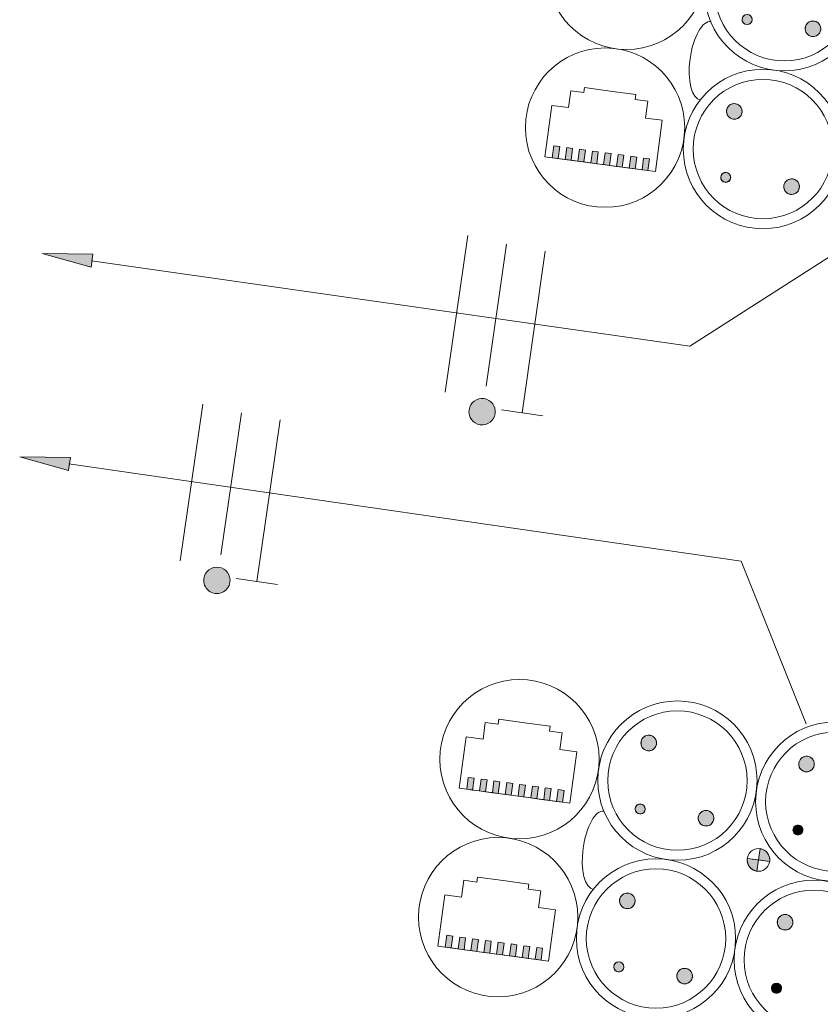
# Model space of a CAD drawing. Header units: millimetres. Extents: x -2845 to 74565, y -36590 to 13748.
# Tile 27 of 90: x 47773 to 48577, y -27571 to -26582. Entities that reach past the tile are written whole.
import ezdxf

# ---------------------------------------------------------------- set-up
doc = ezdxf.new("R2010")
doc.units = ezdxf.units.MM
for name, color, linetype, lineweight in [('A-DETL-GENF', 7, 'Continuous', 18), ('CABLES', 7, 'Continuous', 18), ('INSTAL ELECTRIQUE', 7, 'Continuous', 18)]:
    doc.layers.add(name, color=color, linetype=linetype, lineweight=lineweight)

# ---------------------------------------------------------------- blocks, each defined once
blk = doc.blocks.new('603_10POSTES_CLS_PUI_LEGRAND - 6X PC2P_T_45__A_D _ 2X PC2P_T_45__A _ 2X RJ45-V20-2021_015_1111_DCE_1_50_N0 FINI_CFO_PCN')
at = {"layer": 'A-DETL-GENF'}
for points in [[(-105.9, -451.71), (-106.95, -447.79), (-108.2, -446.17), (-111.7, -444.15), (-115.75, -444.15), (-119.26, -446.17), (-121.28, -449.68), (-121.28, -453.73), (-119.26, -457.24), (-115.75, -459.26), (-113.73, -459.53), (-109.82, -458.48), (-106.95, -455.62)], [(54.41, -451.71), (53.36, -447.79), (52.12, -446.17), (48.61, -444.15), (44.56, -444.15), (41.05, -446.17), (39.03, -449.68), (39.03, -453.73), (41.05, -457.24), (44.56, -459.26), (46.58, -459.53), (50.5, -458.48), (53.36, -455.62)], [(-41.92, -451.36), (-43.38, -447.83), (-45.62, -446.53), (-49.42, -447.03), (-51.25, -448.86), (-51.92, -451.36), (-51.25, -453.86), (-49.42, -455.69), (-46.92, -456.36), (-43.38, -454.9), (-42.09, -452.66)], [(118.39, -451.36), (116.93, -447.83), (114.69, -446.53), (110.89, -447.03), (109.06, -448.86), (108.39, -451.36), (109.06, -453.86), (110.89, -455.69), (113.39, -456.36), (116.93, -454.9), (118.22, -452.66)], [(-11.87, -475.2), (-14.82, -475.58), (-17.57, -476.72), (-19.93, -478.54), (-21.74, -480.9), (-22.88, -483.65), (-23.27, -486.6), (-11.87, -486.6)], [(-0.46, -486.6), (-11.87, -486.6), (-11.78, -497.99), (-8.83, -497.58), (-6.16, -496.47), (-3.8, -494.66), (-1.99, -492.3), (-0.85, -489.55)], [(-42.84, -689.5), (-54.84, -689.5), (-54.84, -695.5), (-42.84, -695.5)], [(117.16, -689.5), (105.16, -689.5), (105.16, -695.5), (117.16, -695.5)], [(-42.84, -702.5), (-54.84, -702.5), (-54.84, -708.5), (-42.84, -708.5)], [(117.16, -702.5), (105.16, -702.5), (105.16, -708.5), (117.16, -708.5)], [(-42.84, -715.5), (-54.84, -715.5), (-54.84, -721.5), (-42.84, -721.5)], [(117.16, -715.5), (105.16, -715.5), (105.16, -721.5), (117.16, -721.5)], [(-42.84, -728.5), (-54.84, -728.5), (-54.84, -734.5), (-42.84, -734.5)], [(117.16, -728.5), (105.16, -728.5), (105.16, -734.5), (117.16, -734.5)], [(-42.84, -741.5), (-54.84, -741.5), (-54.84, -747.5), (-42.84, -747.5)], [(117.16, -741.5), (105.16, -741.5), (105.16, -747.5), (117.16, -747.5)], [(-42.84, -754.5), (-54.84, -754.5), (-54.84, -760.5), (-42.84, -760.5)], [(117.16, -754.5), (105.16, -754.5), (105.16, -760.5), (117.16, -760.5)], [(-42.84, -767.5), (-54.84, -767.5), (-54.84, -773.5), (-42.84, -773.5)], [(117.16, -767.5), (105.16, -767.5), (105.16, -773.5), (117.16, -773.5)], [(-42.84, -780.5), (-54.84, -780.5), (-54.84, -786.5), (-42.84, -786.5)], [(117.16, -780.5), (105.16, -780.5), (105.16, -786.5), (117.16, -786.5)]]:
    blk.add_hatch(color=256, dxfattribs=at).paths.add_polyline_path(points)
h = blk.add_hatch(color=256, dxfattribs=at)
h.paths.add_polyline_path([(-38.44, -544.42), (-39.49, -540.51), (-40.73, -538.89), (-44.24, -536.87), (-48.29, -536.87), (-51.8, -538.89), (-53.04, -540.51), (-54.09, -544.42), (-53.82, -546.45), (-51.8, -549.96), (-48.29, -551.98), (-44.24, -551.98), (-40.73, -549.96), (-39.49, -548.34)])
h.paths.add_polyline_path([(-41.78, -609.94), (-44.11, -606.9), (-45.31, -606.4), (-49.11, -606.9), (-50.94, -608.73), (-51.44, -612.53), (-50.14, -614.77), (-46.61, -616.23), (-43.07, -614.77), (-42.28, -613.73)])
h.paths.add_polyline_path([(-105.59, -611.58), (-106.64, -607.66), (-107.88, -606.04), (-112.63, -603.86), (-113.42, -603.75), (-117.33, -604.8), (-118.95, -606.04), (-120.97, -609.55), (-120.97, -613.6), (-118.95, -617.11), (-117.33, -618.35), (-113.42, -619.4), (-109.5, -618.35), (-106.64, -615.49)])
h = blk.add_hatch(color=256, dxfattribs=at)
h.paths.add_polyline_path([(121.29, -542.4), (119.27, -538.89), (117.65, -537.65), (113.74, -536.6), (111.71, -536.87), (108.2, -538.89), (106.96, -540.51), (105.91, -544.42), (106.96, -548.34), (108.2, -549.96), (111.71, -551.98), (113.74, -552.25), (117.65, -551.2), (120.51, -548.34), (121.56, -544.42)])
h.paths.add_polyline_path([(118.22, -609.94), (115.89, -606.9), (114.69, -606.4), (110.47, -607.46), (108.56, -609.94), (108.39, -611.23), (109.86, -614.77), (113.39, -616.23), (115.89, -615.56), (116.93, -614.77), (118.39, -611.23)])
h.paths.add_polyline_path([(54.14, -609.55), (52.12, -606.04), (48.61, -604.02), (46.58, -603.75), (42.67, -604.8), (39.81, -607.66), (38.76, -611.58), (39.81, -615.49), (42.67, -618.35), (46.58, -619.4), (50.5, -618.35), (53.44, -615.19), (54.41, -611.58)])
for p, q in [((-11.87, -498), (-11.87, -475.19)), ((-11.87, -486.6), (-11.87, -475.2)), ((-23.27, -486.6), (-11.87, -486.6)), ((-0.46, -486.6), (-11.87, -486.6)), ((-11.87, -486.6), (-11.87, -498)), ((-42.84, -682), (-94.84, -682)), ((-94.84, -682), (-94.84, -699)), ((-42.84, -684.5), (-42.84, -682)), ((117.16, -682), (65.16, -682)), ((65.16, -682), (65.16, -699)), ((117.16, -684.5), (117.16, -682)), ((-54.84, -689.5), (-54.84, -695.5)), ((-42.84, -689.5), (-54.84, -689.5)), ((-42.84, -689.5), (-54.84, -689.5)), ((-54.84, -689.5), (-54.84, -695.5)), ((-42.84, -689.5), (-42.84, -684.5)), ((-42.84, -695.5), (-42.84, -689.5)), ((-42.84, -689.5), (-42.84, -786.5)), ((105.16, -689.5), (105.16, -695.5)), ((117.16, -689.5), (105.16, -689.5)), ((117.16, -689.5), (105.16, -689.5)), ((105.16, -689.5), (105.16, -695.5)), ((117.16, -689.5), (117.16, -684.5)), ((117.16, -695.5), (117.16, -689.5)), ((117.16, -689.5), (117.16, -786.5)), ((-94.84, -699), (-111.84, -699)), ((-111.84, -699), (-111.84, -712)), ((-54.84, -695.5), (-42.84, -695.5)), ((-42.84, -695.5), (-54.84, -695.5)), ((-42.84, -702.5), (-42.84, -695.5)), ((65.16, -699), (48.16, -699)), ((48.16, -699), (48.16, -712)), ((105.16, -695.5), (117.16, -695.5)), ((117.16, -695.5), (105.16, -695.5)), ((117.16, -702.5), (117.16, -695.5)), ((-54.84, -702.5), (-54.84, -708.5)), ((-42.84, -702.5), (-54.84, -702.5)), ((-42.84, -702.5), (-54.84, -702.5)), ((-54.84, -702.5), (-54.84, -708.5)), ((-54.84, -708.5), (-42.84, -708.5)), ((-42.84, -708.5), (-54.84, -708.5)), ((-42.84, -708.5), (-42.84, -702.5)), ((-42.84, -715.5), (-42.84, -708.5)), ((105.16, -702.5), (105.16, -708.5)), ((117.16, -702.5), (105.16, -702.5)), ((117.16, -702.5), (105.16, -702.5)), ((105.16, -702.5), (105.16, -708.5)), ((105.16, -708.5), (117.16, -708.5)), ((117.16, -708.5), (105.16, -708.5)), ((117.16, -708.5), (117.16, -702.5)), ((117.16, -715.5), (117.16, -708.5)), ((-111.84, -712), (-116.84, -712)), ((-116.84, -712), (-116.84, -738)), ((-54.84, -715.5), (-54.84, -721.5)), ((-42.84, -715.5), (-54.84, -715.5)), ((-42.84, -715.5), (-54.84, -715.5)), ((-54.84, -715.5), (-54.84, -721.5)), ((-54.84, -721.5), (-42.84, -721.5)), ((-42.84, -721.5), (-54.84, -721.5)), ((-42.84, -721.5), (-42.84, -715.5)), ((-42.84, -728.5), (-42.84, -721.5)), ((48.16, -712), (43.16, -712)), ((43.16, -712), (43.16, -738)), ((105.16, -715.5), (105.16, -721.5)), ((117.16, -715.5), (105.16, -715.5)), ((117.16, -715.5), (105.16, -715.5)), ((105.16, -715.5), (105.16, -721.5)), ((105.16, -721.5), (117.16, -721.5)), ((117.16, -721.5), (105.16, -721.5)), ((117.16, -721.5), (117.16, -715.5)), ((117.16, -728.5), (117.16, -721.5)), ((-54.84, -728.5), (-54.84, -734.5)), ((-42.84, -728.5), (-54.84, -728.5)), ((-42.84, -728.5), (-54.84, -728.5)), ((-54.84, -728.5), (-54.84, -734.5)), ((-42.84, -734.5), (-42.84, -728.5)), ((105.16, -728.5), (105.16, -734.5)), ((117.16, -728.5), (105.16, -728.5)), ((117.16, -728.5), (105.16, -728.5)), ((105.16, -728.5), (105.16, -734.5)), ((117.16, -734.5), (117.16, -728.5)), ((-116.84, -764), (-116.84, -738)), ((-54.84, -734.5), (-42.84, -734.5)), ((-42.84, -734.5), (-54.84, -734.5)), ((-54.84, -741.5), (-54.84, -747.5)), ((-42.84, -741.5), (-54.84, -741.5)), ((-42.84, -741.5), (-54.84, -741.5)), ((-54.84, -747.5), (-54.84, -741.5)), ((-42.84, -741.5), (-42.84, -734.5)), ((-42.84, -747.5), (-42.84, -741.5)), ((43.16, -764), (43.16, -738)), ((105.16, -734.5), (117.16, -734.5)), ((117.16, -734.5), (105.16, -734.5)), ((105.16, -741.5), (105.16, -747.5)), ((117.16, -741.5), (105.16, -741.5)), ((117.16, -741.5), (105.16, -741.5)), ((105.16, -747.5), (105.16, -741.5)), ((117.16, -741.5), (117.16, -734.5)), ((117.16, -747.5), (117.16, -741.5)), ((-54.84, -747.5), (-42.84, -747.5)), ((-42.84, -747.5), (-54.84, -747.5)), ((-42.84, -754.5), (-42.84, -747.5)), ((105.16, -747.5), (117.16, -747.5)), ((117.16, -747.5), (105.16, -747.5)), ((117.16, -754.5), (117.16, -747.5)), ((-54.84, -754.5), (-54.84, -760.5)), ((-42.84, -754.5), (-54.84, -754.5)), ((-42.84, -754.5), (-54.84, -754.5)), ((-54.84, -760.5), (-54.84, -754.5)), ((-54.84, -760.5), (-42.84, -760.5)), ((-42.84, -760.5), (-54.84, -760.5)), ((-42.84, -760.5), (-42.84, -754.5)), ((-42.84, -767.5), (-42.84, -760.5)), ((105.16, -754.5), (105.16, -760.5)), ((117.16, -754.5), (105.16, -754.5)), ((117.16, -754.5), (105.16, -754.5)), ((105.16, -760.5), (105.16, -754.5)), ((105.16, -760.5), (117.16, -760.5)), ((117.16, -760.5), (105.16, -760.5)), ((117.16, -760.5), (117.16, -754.5)), ((117.16, -767.5), (117.16, -760.5)), ((-111.84, -764), (-116.84, -764)), ((-111.84, -777), (-111.84, -764)), ((-54.84, -767.5), (-54.84, -773.5)), ((-42.84, -767.5), (-54.84, -767.5)), ((-42.84, -767.5), (-54.84, -767.5)), ((-54.84, -773.5), (-54.84, -767.5)), ((-42.84, -773.5), (-42.84, -767.5)), ((48.16, -764), (43.16, -764)), ((48.16, -777), (48.16, -764)), ((105.16, -767.5), (105.16, -773.5)), ((117.16, -767.5), (105.16, -767.5)), ((117.16, -767.5), (105.16, -767.5)), ((105.16, -773.5), (105.16, -767.5)), ((117.16, -773.5), (117.16, -767.5)), ((-94.84, -777), (-111.84, -777)), ((-94.84, -794), (-94.84, -777)), ((-54.84, -773.5), (-42.84, -773.5)), ((-42.84, -773.5), (-54.84, -773.5)), ((-54.84, -780.5), (-54.84, -786.5)), ((-42.84, -780.5), (-54.84, -780.5)), ((-42.84, -780.5), (-54.84, -780.5)), ((-54.84, -786.5), (-54.84, -780.5)), ((-42.84, -780.5), (-42.84, -773.5)), ((-42.84, -786.5), (-42.84, -780.5)), ((65.16, -777), (48.16, -777)), ((65.16, -794), (65.16, -777)), ((105.16, -773.5), (117.16, -773.5)), ((117.16, -773.5), (105.16, -773.5)), ((105.16, -780.5), (105.16, -786.5)), ((117.16, -780.5), (105.16, -780.5)), ((117.16, -780.5), (105.16, -780.5)), ((105.16, -786.5), (105.16, -780.5)), ((117.16, -780.5), (117.16, -773.5)), ((117.16, -786.5), (117.16, -780.5)), ((-54.84, -786.5), (-42.84, -786.5)), ((-42.84, -786.5), (-54.84, -786.5)), ((-42.84, -786.5), (-42.84, -794)), ((105.16, -786.5), (117.16, -786.5)), ((117.16, -786.5), (105.16, -786.5)), ((117.16, -786.5), (117.16, -794)), ((-42.84, -794), (-94.84, -794)), ((117.16, -794), (65.16, -794))]:
    blk.add_line(p, q, dxfattribs=at)
for centre, radius in [((-80.15, -418), 80), ((80.16, -418), 80), ((-80.15, -418), 70), ((80.16, -418), 70), ((-113.73, -451.71), 7.82), ((46.58, -451.71), 7.82), ((-46.92, -451.36), 5), ((113.39, -451.36), 5), ((-11.87, -486.6), 11.4), ((-79.84, -578), 80), ((80.16, -578), 80), ((-79.84, -578), 70), ((80.16, -578), 70), ((-46.26, -544.42), 7.82), ((113.74, -544.42), 7.82), ((-113.42, -611.58), 7.82), ((-46.61, -611.23), 5), ((46.58, -611.58), 7.82), ((113.39, -611.23), 5), ((-79.84, -738), 80), ((80.16, -738), 80)]:
    blk.add_circle(centre, radius, dxfattribs=at)
for centre, radius, start, end in [((-113.73, -451.71), 7.82, 45, 225), ((46.58, -451.71), 7.82, 45, 225), ((-113.73, -451.71), 7.82, 225, 45), ((-46.92, -451.36), 5, 45, 225), ((-46.92, -451.36), 5, 225, 45), ((46.58, -451.71), 7.82, 225, 45), ((113.39, -451.36), 5, 45, 225), ((113.39, -451.36), 5, 225, 45), ((-11.87, -486.6), 11.4, 90, 180), ((-11.87, -486.6), 11.4, 270, 0), ((-46.26, -544.42), 7.82, 90, 270), ((-46.26, -544.42), 7.82, 270, 90), ((113.74, -544.42), 7.82, 90, 270), ((113.74, -544.42), 7.82, 270, 90), ((-113.42, -611.58), 7.82, 90, 270), ((-113.42, -611.58), 7.82, 270, 90), ((-46.61, -611.23), 5, 90, 270), ((-46.61, -611.23), 5, 270, 90), ((46.58, -611.58), 7.82, 90, 270), ((46.58, -611.58), 7.82, 270, 90), ((113.39, -611.23), 5, 90, 270), ((113.39, -611.23), 5, 270, 90)]:
    blk.add_arc(centre, radius, start, end, dxfattribs=at)
at = {"layer": 'INSTAL ELECTRIQUE'}
blk.add_ellipse((0.08, -646.81), major_axis=(39.75, 0), ratio=0.400501, start_param=3.141593, end_param=6.283185, dxfattribs=at)
blk = doc.blocks.new('603_10POSTES_CLS_PUI_LEGRAND - 6X PC2P_T_45__A_D _ 2X PC2P_T_45__A _ 2X RJ45-V21-2021_015_1111_DCE_1_50_N0 FINI_CFO_PCN')
at = {"layer": 'A-DETL-GENF'}
h = blk.add_hatch(color=256, dxfattribs=at)
h.paths.add_polyline_path([(-38.44, -544.42), (-39.49, -540.51), (-41.12, -538.67), (-44.24, -536.87), (-48.29, -536.87), (-51.8, -538.89), (-53.04, -540.51), (-54.09, -544.42), (-53.82, -546.45), (-51.8, -549.96), (-48.29, -551.98), (-44.24, -551.98), (-40.73, -549.96), (-39.49, -548.34)])
h.paths.add_polyline_path([(-41.78, -609.94), (-44.11, -606.9), (-45.31, -606.4), (-49.11, -606.9), (-50.94, -608.73), (-51.44, -612.53), (-50.14, -614.77), (-46.61, -616.23), (-43.07, -614.77), (-42.28, -613.73)])
h.paths.add_polyline_path([(-105.59, -611.58), (-106.64, -607.66), (-107.88, -606.04), (-111.39, -604.02), (-113.42, -603.75), (-117.33, -604.8), (-118.95, -606.04), (-120.97, -609.55), (-120.97, -613.6), (-118.95, -617.11), (-117.33, -618.35), (-113.42, -619.4), (-109.5, -618.35), (-106.64, -615.49)])
h = blk.add_hatch(color=256, dxfattribs=at)
h.paths.add_polyline_path([(121.29, -542.4), (119.27, -538.89), (117.65, -537.65), (113.74, -536.6), (111.71, -536.87), (108.2, -538.89), (106.96, -540.51), (105.91, -544.42), (106.96, -548.34), (108.2, -549.96), (111.71, -551.98), (113.74, -552.25), (117.65, -551.2), (120.51, -548.34), (121.56, -544.42)])
h.paths.add_polyline_path([(118.22, -609.94), (115.89, -606.9), (114.69, -606.4), (110.89, -606.9), (108.56, -609.94), (108.39, -611.23), (109.86, -614.77), (113.39, -616.23), (115.89, -615.56), (116.93, -614.77), (118.39, -611.23)])
h.paths.add_polyline_path([(54.14, -609.55), (52.12, -606.04), (48.61, -604.02), (46.58, -603.75), (42.67, -604.8), (39.81, -607.66), (38.76, -611.58), (39.81, -615.49), (42.67, -618.35), (46.58, -619.4), (50.5, -618.35), (53.36, -615.49), (54.41, -611.58)])
for points in [[(117.16, -689.5), (105.16, -689.5), (105.16, -695.5), (117.16, -695.5)], [(117.16, -702.5), (105.16, -702.5), (105.16, -708.5), (117.16, -708.5)], [(117.16, -715.5), (105.16, -715.5), (105.16, -721.5), (117.16, -721.5)], [(117.16, -728.5), (105.16, -728.5), (105.16, -734.5), (117.16, -734.5)], [(117.16, -741.5), (105.16, -741.5), (105.16, -747.5), (117.16, -747.5)], [(117.16, -754.5), (105.16, -754.5), (105.16, -760.5), (117.16, -760.5)], [(117.16, -767.5), (105.16, -767.5), (105.16, -773.5), (117.16, -773.5)], [(117.16, -780.5), (105.16, -780.5), (105.16, -786.5), (117.16, -786.5)]]:
    blk.add_hatch(color=256, dxfattribs=at).paths.add_polyline_path(points)
for p, q in [((117.16, -682), (65.16, -682)), ((65.16, -682), (65.16, -699)), ((117.16, -684.5), (117.16, -682)), ((105.16, -689.5), (105.16, -695.5)), ((117.16, -689.5), (105.16, -689.5)), ((117.16, -689.5), (105.16, -689.5)), ((105.16, -689.5), (105.16, -695.5)), ((117.16, -689.5), (117.16, -684.5)), ((117.16, -695.5), (117.16, -689.5)), ((117.16, -689.5), (117.16, -786.5)), ((65.16, -699), (48.16, -699)), ((48.16, -699), (48.16, -712)), ((105.16, -695.5), (117.16, -695.5)), ((117.16, -695.5), (105.16, -695.5)), ((117.16, -702.5), (117.16, -695.5)), ((105.16, -702.5), (105.16, -708.5)), ((117.16, -702.5), (105.16, -702.5)), ((117.16, -702.5), (105.16, -702.5)), ((105.16, -702.5), (105.16, -708.5)), ((105.16, -708.5), (117.16, -708.5)), ((117.16, -708.5), (105.16, -708.5)), ((117.16, -708.5), (117.16, -702.5)), ((117.16, -715.5), (117.16, -708.5)), ((48.16, -712), (43.16, -712)), ((43.16, -712), (43.16, -738)), ((105.16, -715.5), (105.16, -721.5)), ((117.16, -715.5), (105.16, -715.5)), ((117.16, -715.5), (105.16, -715.5)), ((105.16, -715.5), (105.16, -721.5)), ((105.16, -721.5), (117.16, -721.5)), ((117.16, -721.5), (105.16, -721.5)), ((117.16, -721.5), (117.16, -715.5)), ((117.16, -728.5), (117.16, -721.5)), ((105.16, -728.5), (105.16, -734.5)), ((117.16, -728.5), (105.16, -728.5)), ((117.16, -728.5), (105.16, -728.5)), ((105.16, -728.5), (105.16, -734.5)), ((117.16, -734.5), (117.16, -728.5)), ((43.16, -764), (43.16, -738)), ((105.16, -734.5), (117.16, -734.5)), ((117.16, -734.5), (105.16, -734.5)), ((105.16, -741.5), (105.16, -747.5)), ((117.16, -741.5), (105.16, -741.5)), ((117.16, -741.5), (105.16, -741.5)), ((105.16, -747.5), (105.16, -741.5)), ((117.16, -741.5), (117.16, -734.5)), ((117.16, -747.5), (117.16, -741.5)), ((105.16, -747.5), (117.16, -747.5)), ((117.16, -747.5), (105.16, -747.5)), ((117.16, -754.5), (117.16, -747.5)), ((105.16, -754.5), (105.16, -760.5)), ((117.16, -754.5), (105.16, -754.5)), ((117.16, -754.5), (105.16, -754.5)), ((105.16, -760.5), (105.16, -754.5)), ((105.16, -760.5), (117.16, -760.5)), ((117.16, -760.5), (105.16, -760.5)), ((117.16, -760.5), (117.16, -754.5)), ((117.16, -767.5), (117.16, -760.5)), ((48.16, -764), (43.16, -764)), ((48.16, -777), (48.16, -764)), ((105.16, -767.5), (105.16, -773.5)), ((117.16, -767.5), (105.16, -767.5)), ((117.16, -767.5), (105.16, -767.5)), ((105.16, -773.5), (105.16, -767.5)), ((117.16, -773.5), (117.16, -767.5)), ((65.16, -777), (48.16, -777)), ((65.16, -794), (65.16, -777)), ((105.16, -773.5), (117.16, -773.5)), ((117.16, -773.5), (105.16, -773.5)), ((105.16, -780.5), (105.16, -786.5)), ((117.16, -780.5), (105.16, -780.5)), ((117.16, -780.5), (105.16, -780.5)), ((105.16, -786.5), (105.16, -780.5)), ((117.16, -780.5), (117.16, -773.5)), ((117.16, -786.5), (117.16, -780.5)), ((105.16, -786.5), (117.16, -786.5)), ((117.16, -786.5), (105.16, -786.5)), ((117.16, -786.5), (117.16, -794)), ((117.16, -794), (65.16, -794))]:
    blk.add_line(p, q, dxfattribs=at)
for centre, radius in [((-79.84, -578), 80), ((80.16, -578), 80), ((-79.84, -578), 70), ((80.16, -578), 70), ((-46.26, -544.42), 7.82), ((113.74, -544.42), 7.82), ((-46.61, -611.23), 5), ((46.58, -611.58), 7.82), ((113.39, -611.23), 5), ((-79.84, -738), 80), ((80.16, -738), 80)]:
    blk.add_circle(centre, radius, dxfattribs=at)
for centre, radius, start, end in [((-46.26, -544.42), 7.82, 90, 270), ((-46.26, -544.42), 7.82, 270, 90), ((113.74, -544.42), 7.82, 90, 270), ((113.74, -544.42), 7.82, 270, 90), ((-46.61, -611.23), 5, 90, 270), ((-46.61, -611.23), 5, 270, 90), ((46.58, -611.58), 7.82, 90, 270), ((46.58, -611.58), 7.82, 270, 90), ((113.39, -611.23), 5, 90, 270), ((113.39, -611.23), 5, 270, 90)]:
    blk.add_arc(centre, radius, start, end, dxfattribs=at)
at = {"layer": 'INSTAL ELECTRIQUE'}
blk.add_ellipse((0.08, -646.81), major_axis=(39.75, 0), ratio=0.400501, start_param=3.141593, end_param=6.283185, dxfattribs=at)
blk = doc.blocks.new('Fil - COCHE DE FIL_PE_SYMBOLE-4085576-2021_015_1111_DCE_1_50_N0 FINI_CFO_PCN')
at = {"layer": 'CABLES', "lineweight": 9}
for p, q in [((-0.42, 1.8), (0.42, 1.8)), ((0, 1.8), (0, -1.48))]:
    blk.add_line(p, q, dxfattribs=at)
blk = doc.blocks.new('Fil - Coche de fil circulaire-323115-2021_015_1111_DCE_1_50_N0 FINI_CFO_PCN')
at = {"layer": 'CABLES', "lineweight": 9}
blk.add_hatch(color=256, dxfattribs=at).paths.add_polyline_path([(0.235, 2.023), (0.193, 2.078), (0.139, 2.12), (0.075, 2.147), (0.006, 2.156), (-0.062, 2.147), (-0.126, 2.12), (-0.181, 2.078), (-0.223, 2.023), (-0.249, 1.96), (-0.258, 1.891), (-0.249, 1.823), (-0.223, 1.759), (-0.181, 1.704), (-0.126, 1.662), (-0.062, 1.636), (0.006, 1.627), (0.075, 1.636), (0.139, 1.662), (0.193, 1.704), (0.235, 1.759), (0.262, 1.823), (0.271, 1.891), (0.262, 1.96)])
blk.add_line((0, 1.371), (0, -1.507), dxfattribs=at)
for start, end in [(360, 180), (180, 360)]:
    blk.add_arc((0.006, 1.891), 0.265, start, end, dxfattribs=at)
blk = doc.blocks.new('Fil - Coche de fil long-323512-2021_015_1111_DCE_1_50_N0 FINI_CFO_PCN')
at = {"layer": 'CABLES', "lineweight": 9}
blk.add_line((0, 1.605), (0, -1.57), dxfattribs=at)
blk = doc.blocks.new('B02_ELE_rvt-1-2021_015_1111_DCE_1_50_N0 FINI_CFO_PCN')
at = {"layer": 'CABLES'}
for points in [[(-5324.33, -26831.06), (-5322.44, -26817.91), (-5373.31, -26817.34)], [(-5347.05, -27035.13), (-5345.15, -27021.99), (-5396.02, -27021.35)]]:
    blk.add_hatch(color=256, dxfattribs=at).paths.add_polyline_path(points)
for p, q in [((-5322.44, -26817.91), (-5373.31, -26817.34)), ((-5373.31, -26817.34), (-5324.33, -26831.06)), ((-5322.44, -26817.91), (-5373.31, -26817.34)), ((-5373.31, -26817.34), (-5324.33, -26831.06)), ((-5324.33, -26831.06), (-5322.44, -26817.91)), ((-5324.33, -26831.06), (-5322.44, -26817.91)), ((-5345.15, -27021.99), (-5396.02, -27021.35)), ((-5396.02, -27021.35), (-5347.05, -27035.13)), ((-5345.15, -27021.99), (-5396.02, -27021.35)), ((-5396.02, -27021.35), (-5347.05, -27035.13)), ((-5347.05, -27035.13), (-5345.15, -27021.99)), ((-5347.05, -27035.13), (-5345.15, -27021.99))]:
    blk.add_line(p, q, dxfattribs=at)
at = {"layer": 'CABLES', "flags": 128}
for points in [[(-5323.81, -26824.42), (-4723, -26910.39), (-4543.57, -26795.42)], [(-5346.53, -27028.5), (-4671.34, -27126.07), (-4606.26, -27289.55)]]:
    blk.add_lwpolyline(points, dxfattribs=at)
at = {"layer": 'CABLES', "lineweight": 18, "xscale": 49.99999999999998, "yscale": 49.99999999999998, "zscale": 49.99999999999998}
for name, p, rotation in [('Fil - Coche de fil long-323512-2021_015_1111_DCE_1_50_N0 FINI_CFO_PCN', (-4957.22, -26876.88), 171.8568174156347), ('Fil - Coche de fil circulaire-323115-2021_015_1111_DCE_1_50_N0 FINI_CFO_PCN', (-4917.93, -26882.5), 171.8568174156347), ('Fil - COCHE DE FIL_PE_SYMBOLE-4085576-2021_015_1111_DCE_1_50_N0 FINI_CFO_PCN', (-4878.64, -26888.12), 171.8568174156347), ('Fil - Coche de fil long-323512-2021_015_1111_DCE_1_50_N0 FINI_CFO_PCN', (-5223.43, -27046.29), 171.7773945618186), ('Fil - Coche de fil circulaire-323115-2021_015_1111_DCE_1_50_N0 FINI_CFO_PCN', (-5184.15, -27051.96), 171.7773945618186), ('Fil - COCHE DE FIL_PE_SYMBOLE-4085576-2021_015_1111_DCE_1_50_N0 FINI_CFO_PCN', (-5144.87, -27057.64), 171.7773945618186)]:
    blk.add_blockref(name, p, dxfattribs=dict(at, rotation=rotation))
at = {"layer": 'INSTAL ELECTRIQUE', "color": 253, "lineweight": 18, "true_color": 0xaaaaaa}
for name, p, rotation in [('603_10POSTES_CLS_PUI_LEGRAND - 6X PC2P_T_45__A_D _ 2X PC2P_T_45__A _ 2X RJ45-V21-2021_015_1111_DCE_1_50_N0 FINI_CFO_PCN', (-4066.06, -26710.49), 262.2844194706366), ('603_10POSTES_CLS_PUI_LEGRAND - 6X PC2P_T_45__A_D _ 2X PC2P_T_45__A _ 2X RJ45-V20-2021_015_1111_DCE_1_50_N0 FINI_CFO_PCN', (-4173.47, -27503.25), 262.284419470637)]:
    blk.add_blockref(name, p, dxfattribs=dict(at, rotation=rotation))

msp = doc.modelspace()

# ---------------------------------------------------------------- block references
at = {"lineweight": 5}
msp.add_blockref('B02_ELE_rvt-1-2021_015_1111_DCE_1_50_N0 FINI_CFO_PCN', (53169.33, 0), dxfattribs=at)

doc.saveas('drawing.dxf')
